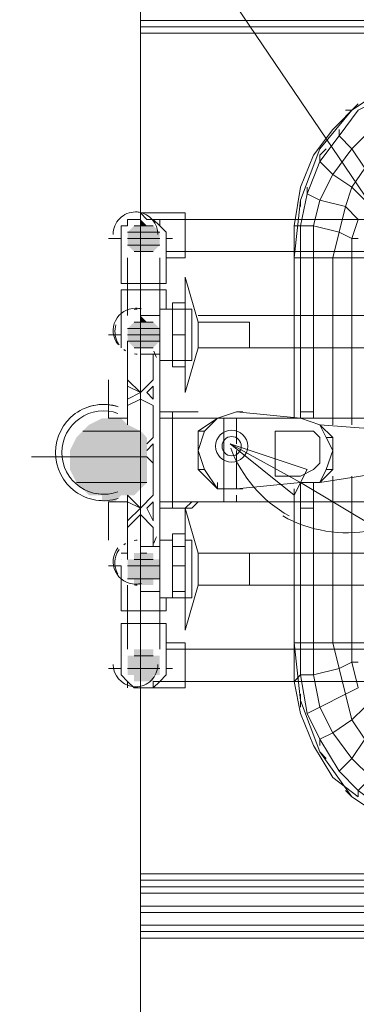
# Model space of a CAD drawing. Header units: millimetres. Extents: x 413 to 305578, y 115 to 38116.
# Tile 132 of 194: x 99403 to 99612, y 15298 to 15909. Entities that reach past the tile are written whole.
import ezdxf

# ---------------------------------------------------------------- set-up
doc = ezdxf.new("R2010")
doc.units = ezdxf.units.MM
for name, color, linetype in [('PDF _0', 1, 'Continuous'), ('PDF$_59-60$-$Floor$Plan$-$В_Этаж$02_Сводный$M-EQPM', 2, 'Continuous'), ('PDF$_59-60$-$Floor$Plan$-$В_Этаж$02_Сводный$P-PIPE', 3, 'Continuous')]:
    doc.layers.add(name, color=color, linetype=linetype)
for name, color, linetype, true_color in [('PDF _PD-Lighting', 7, 'Continuous', 0xb80000), ('PDF _PD-Lighting Text', 7, 'Continuous', 0xb80000), ('PDF$_59-60$-$Floor$Plan$-$В_Этаж$02_Сводный$A-DETL-MBND', 7, 'Continuous', 0xdd3700), ('PDF$_59-60$-$Floor$Plan$-$В_Этаж$02_Сводный$P-PIPE-CNTR', 150, 'Continuous', 0x007fff), ('PDF$_V$line_ifc_RVT-1-В_Этаж$02_Сводный$A-PART', 7, 'Continuous', 0xdcdcdc), ('PDF$_V$line_ifc_RVT-1-В_Этаж$02_Сводный$A-WALL', 7, 'Continuous', 0xdcdcdc), ('PDF$_V$line_ifc_RVT-1-В_Этаж$02_Сводный$M-EQPM', 7, 'Continuous', 0xbababa)]:
    doc.layers.add(name, color=color, linetype=linetype, true_color=true_color)

msp = doc.modelspace()

# ---------------------------------------------------------------- linework, layer by layer
at = {"layer": 'PDF _0', "lineweight": 0}
msp.add_lwpolyline([(99505.93, 15963.84), (99649.18, 15752.94), (99748.66, 15752.94), (100532.57, 15752.94)], dxfattribs=at)
at = {"layer": 'PDF _0', "color": 12, "lineweight": 0, "true_color": 0xb80000}
msp.add_lwpolyline([(99577.56, 15621.63), (99864.06, 15450.52), (99967.52, 15450.52), (100691.74, 15450.52)], dxfattribs=at)
at = {"layer": 'PDF _PD-Lighting', "lineweight": 0}
msp.add_lwpolyline([(99566.45, 15600.85, 0.175987), (99621.42, 15591.84, 0.571061), (99646.51, 15658.83)], format="xyb", dxfattribs=at)
for radius in [9.95, 5.97]:
    msp.add_circle((99534.71, 15644.15), radius, dxfattribs=at)
msp.add_arc((99610.32, 15672.01), 81.57, 200.89044, 240.72693, dxfattribs=at)
at = {"layer": 'PDF _PD-Lighting Text', "lineweight": 0}
msp.add_lwpolyline([(99573.58, 15613.67), (99533.79, 15645.51), (99581.54, 15629.59)], close=True, dxfattribs=at)
msp.add_lwpolyline([(99533.79, 15645.51), (99577.56, 15621.63)], dxfattribs=at)
at = {"layer": 'PDF$_59-60$-$Floor$Plan$-$В_Этаж$02_Сводный$A-DETL-MBND', "color": 150, "lineweight": 0, "true_color": 0x007fff}
for points in [[(99482.06, 15788.76), (99478.08, 15788.76), (99478.08, 15784.78), (99474.1, 15784.78), (99470.12, 15784.78), (99470.12, 15780.8), (99466.14, 15780.8), (99466.14, 15776.82), (99466.14, 15772.84), (99466.14, 15776.82), (99466.14, 15780.8), (99470.12, 15780.8)], [(99494, 15760.9), (99505.93, 15760.9), (99505.93, 15772.84), (99505.93, 15788.76), (99478.08, 15788.76), (99478.08, 15784.78)], [(99482.06, 15784.78), (99478.08, 15788.76)], [(99470.12, 15784.78), (99470.12, 15784.78)], [(99474.1, 15784.78), (99474.1, 15784.78)], [(99494, 15772.84), (99494, 15776.82), (99490.02, 15780.8), (99490.02, 15784.78), (99486.04, 15784.78), (99482.06, 15784.78), (99486.04, 15784.78), (99490.02, 15780.8)], [(99645.2, 15784.78), (99490.02, 15784.78)], [(99494, 15764.88), (99645.2, 15764.88)], [(99860.08, 15725.09), (99513.89, 15725.09)], [(99466.14, 15705.19), (99466.14, 15709.17), (99466.14, 15713.15)], [(99470.12, 15705.19), (99470.12, 15705.19)], [(99513.89, 15705.19), (99860.08, 15705.19)]]:
    msp.add_lwpolyline(points, dxfattribs=at)
at = {"layer": 'PDF$_59-60$-$Floor$Plan$-$В_Этаж$02_Сводный$A-DETL-MBND', "lineweight": 0}
msp.add_lwpolyline([(99804.37, 15661.42), (99541.75, 15661.42)], dxfattribs=at)
at = {"layer": 'PDF$_59-60$-$Floor$Plan$-$В_Этаж$02_Сводный$A-DETL-MBND', "color": 220, "lineweight": 0, "true_color": 0xff00bf}
for points in [[(99466.14, 15577.86), (99470.12, 15577.86)], [(99832.23, 15577.86), (99513.89, 15577.86)], [(99466.14, 15573.88), (99466.14, 15573.88)], [(99466.14, 15569.9), (99466.14, 15569.9)], [(99513.89, 15557.96), (99832.23, 15557.96)], [(99466.14, 15506.23), (99466.14, 15502.25), (99470.12, 15498.28), (99474.1, 15494.3), (99478.08, 15494.3), (99505.93, 15494.3), (99505.93, 15506.23), (99505.93, 15522.15), (99494, 15522.15)], [(99792.44, 15518.17), (99494, 15518.17)], [(99466.14, 15506.23), (99466.14, 15506.23)], [(99466.14, 15502.25), (99466.14, 15502.25)], [(99792.44, 15498.28), (99490.02, 15498.28), (99486.04, 15494.3), (99482.06, 15494.3), (99478.08, 15494.3), (99482.06, 15494.3), (99486.04, 15494.3), (99486.04, 15498.28), (99490.02, 15498.28), (99494, 15502.25), (99494, 15506.23)], [(99470.12, 15494.3), (99470.12, 15498.28)], [(99470.12, 15498.28), (99470.12, 15498.28)], [(99474.1, 15494.3), (99474.1, 15494.3)], [(99478.08, 15494.3), (99478.08, 15494.3)]]:
    msp.add_lwpolyline(points, dxfattribs=at)
at = {"layer": 'PDF$_59-60$-$Floor$Plan$-$В_Этаж$02_Сводный$M-EQPM', "lineweight": 0}
for points in [[(99478.08, 15725.09), (99490.02, 15725.09), (99490.02, 15729.07), (99497.97, 15729.07), (99505.93, 15729.07), (99509.91, 15729.07), (99509.91, 15697.24), (99505.93, 15697.24), (99497.97, 15697.24), (99490.02, 15697.24), (99490.02, 15729.07)], [(99497.97, 15713.15), (99505.93, 15713.15), (99505.93, 15697.24), (99505.93, 15693.26), (99497.97, 15693.26), (99497.97, 15697.24), (99497.97, 15713.15), (99497.97, 15729.07), (99497.97, 15733.05), (99505.93, 15733.05), (99505.93, 15729.07), (99505.93, 15713.15)], [(99505.93, 15729.07), (99505.93, 15729.07)], [(99505.93, 15697.24), (99505.93, 15729.07)], [(99490.02, 15717.13), (99490.02, 15725.09)], [(99478.08, 15701.21), (99486.04, 15701.21), (99486.04, 15685.3), (99478.08, 15677.34), (99470.12, 15685.3), (99470.12, 15705.19), (99470.12, 15709.17), (99470.12, 15657.44), (99470.12, 15669.38), (99478.08, 15673.36), (99486.04, 15669.38), (99486.04, 15649.48), (99482.06, 15645.51)], [(99486.04, 15701.21), (99490.02, 15701.21), (99490.02, 15709.17)], [(99497.97, 15585.82), (99490.02, 15585.82), (99490.02, 15697.24)], [(99490.02, 15697.24), (99490.02, 15697.24)], [(99505.93, 15697.24), (99505.93, 15697.24)], [(99482.06, 15641.53), (99486.04, 15645.51), (99486.04, 15633.57)], [(99482.06, 15637.55), (99486.04, 15633.57), (99486.04, 15629.59), (99486.04, 15613.67), (99478.08, 15605.71), (99470.12, 15613.67), (99470.12, 15573.88), (99470.12, 15577.86), (99470.12, 15593.78), (99478.08, 15601.73), (99486.04, 15593.78), (99486.04, 15581.84), (99478.08, 15581.84)], [(99490.02, 15573.88), (99490.02, 15581.84), (99486.04, 15581.84)], [(99490.02, 15585.82), (99490.02, 15585.82)], [(99490.02, 15550), (99490.02, 15585.82)], [(99505.93, 15569.9), (99505.93, 15553.98), (99505.93, 15550), (99505.93, 15585.82), (99509.91, 15585.82), (99509.91, 15550), (99505.93, 15550), (99497.97, 15550), (99497.97, 15553.98), (99497.97, 15569.9)], [(99497.97, 15581.84), (99505.93, 15581.84)], [(99505.93, 15585.82), (99505.93, 15585.82)], [(99490.02, 15553.98), (99490.02, 15561.94)], [(99478.08, 15553.98), (99490.02, 15553.98), (99490.02, 15550), (99497.97, 15550)], [(99505.93, 15553.98), (99497.97, 15553.98)], [(99505.93, 15550), (99505.93, 15550)]]:
    msp.add_lwpolyline(points, dxfattribs=at)
for points in [[(99462.85, 15719.47, 0.184155), (99463.67, 15708.84, 0.040534), (99464.86, 15706.9)], [(99474.29, 15701.33, 0.032697), (99476.09, 15701.21, -0.035393), (99474.29, 15701.33)], [(99474.11, 15585.68, -0.035393), (99476.09, 15585.82, 0.032697), (99474.11, 15585.68)], [(99464.86, 15580.14, 0.040534), (99463.33, 15577.48, 0.238386), (99464.03, 15564.93)]]:
    msp.add_lwpolyline(points, format="xyb", dxfattribs=at)
for points in [[(99467.72, 15704.01, 0.024667), (99468.87, 15703.23, -0.027416)], [(99468.87, 15583.8, 0.024667), (99467.72, 15583.02, -0.027416)]]:
    msp.add_lwpolyline(points, format="xyb", close=True, dxfattribs=at)
for points in [[(99470.12, 15681.32), (99478.08, 15677.34), (99470.12, 15673.36)], [(99486.04, 15673.36), (99482.06, 15677.34), (99486.04, 15681.32)], [(99470.12, 15609.69), (99478.08, 15605.71), (99470.12, 15597.76)], [(99486.04, 15609.69), (99486.04, 15597.76), (99482.06, 15605.71)], [(99505.93, 15581.84), (99505.93, 15569.9), (99497.97, 15569.9), (99497.97, 15581.84), (99497.97, 15589.8), (99505.93, 15589.8)]]:
    msp.add_lwpolyline(points, close=True, dxfattribs=at)
for centre, radius, start, end in [((99476.09, 15715.12), 13.95, 89.99781, 98.20529), ((99476.54, 15715.77), 14.71, 233.05316, 237.1703), ((99890.83, 15859.32), 433.56, 201.12035, 201.69995), ((99890.83, 15427.71), 433.56, 158.30005, 158.87965), ((99476.54, 15571.26), 14.7, 122.82944, 126.94711), ((99476.09, 15571.91), 13.95, 261.79471, 270.00219)]:
    msp.add_arc(centre, radius, start, end, dxfattribs=at)
at = {"layer": 'PDF$_59-60$-$Floor$Plan$-$В_Этаж$02_Сводный$P-PIPE', "color": 150, "lineweight": 0, "true_color": 0x007fff}
for points in [[(99488.95, 15775.47, 0.359645), (99477.21, 15789.23, 0.03938), (99475.02, 15789.4, 0.414214), (99461.1, 15775.47)], [(99478.63, 15729.23, 0.065557), (99475.02, 15729.71, 0.622316), (99463.99, 15707.29)]]:
    msp.add_lwpolyline(points, format="xyb", dxfattribs=at)
at = {"layer": 'PDF$_59-60$-$Floor$Plan$-$В_Этаж$02_Сводный$P-PIPE', "lineweight": 0}
for points in [[(99490.02, 15776.82), (99470.12, 15776.82), (99490.02, 15776.82)], [(99486.04, 15780.8), (99474.1, 15780.8), (99486.04, 15780.8)], [(99486.04, 15780.8), (99474.1, 15780.8), (99486.04, 15780.8)], [(99482.06, 15780.8), (99478.08, 15780.8), (99482.06, 15780.8)], [(99490.02, 15772.84), (99470.12, 15772.84), (99490.02, 15772.84)], [(99490.02, 15768.86), (99470.12, 15768.86), (99490.02, 15768.86)], [(99486.04, 15764.88), (99474.1, 15764.88), (99486.04, 15764.88)], [(99490.02, 15717.13), (99470.12, 15717.13), (99490.02, 15717.13)], [(99490.02, 15717.13), (99470.12, 15717.13), (99490.02, 15717.13)], [(99486.04, 15721.11), (99474.1, 15721.11), (99486.04, 15721.11)], [(99486.04, 15721.11), (99474.1, 15721.11), (99486.04, 15721.11)], [(99486.04, 15721.11), (99474.1, 15721.11), (99486.04, 15721.11)], [(99486.04, 15721.11), (99474.1, 15721.11), (99486.04, 15721.11)], [(99482.06, 15721.11), (99478.08, 15721.11), (99482.06, 15721.11)], [(99482.06, 15721.11), (99478.08, 15721.11), (99482.06, 15721.11)], [(99490.02, 15713.15), (99470.12, 15713.15), (99490.02, 15713.15)], [(99490.02, 15713.15), (99470.12, 15713.15), (99490.02, 15713.15)], [(99490.02, 15709.17), (99470.12, 15709.17), (99490.02, 15709.17)], [(99490.02, 15709.17), (99470.12, 15709.17), (99490.02, 15709.17)], [(99486.04, 15705.19), (99474.1, 15705.19), (99486.04, 15705.19)], [(99486.04, 15705.19), (99474.1, 15705.19), (99486.04, 15705.19)], [(99486.04, 15705.19), (99474.1, 15705.19), (99486.04, 15705.19)], [(99486.04, 15705.19), (99474.1, 15705.19), (99486.04, 15705.19)], [(99478.08, 15653.46), (99442.27, 15653.46), (99478.08, 15653.46)], [(99482.06, 15637.55), (99434.31, 15637.55), (99482.06, 15637.55)], [(99482.06, 15621.63), (99438.29, 15621.63), (99482.06, 15621.63)], [(99490.02, 15569.9), (99470.12, 15569.9), (99490.02, 15569.9)], [(99490.02, 15569.9), (99470.12, 15569.9), (99490.02, 15569.9)], [(99486.04, 15573.88), (99474.1, 15573.88), (99486.04, 15573.88)], [(99486.04, 15573.88), (99474.1, 15573.88), (99486.04, 15573.88)], [(99490.02, 15561.94), (99470.12, 15561.94), (99490.02, 15561.94)], [(99490.02, 15561.94), (99470.12, 15561.94), (99490.02, 15561.94)], [(99486.04, 15561.94), (99474.1, 15561.94), (99486.04, 15561.94)], [(99486.04, 15561.94), (99474.1, 15561.94), (99486.04, 15561.94)], [(99486.04, 15514.19), (99474.1, 15514.19), (99486.04, 15514.19)], [(99490.02, 15506.23), (99470.12, 15506.23), (99490.02, 15506.23)], [(99490.02, 15506.23), (99470.12, 15506.23), (99490.02, 15506.23)]]:
    msp.add_lwpolyline(points, dxfattribs=at)
at = {"layer": 'PDF$_59-60$-$Floor$Plan$-$В_Этаж$02_Сводный$P-PIPE', "color": 150, "lineweight": 0, "true_color": 0x007fff}
for points in [[(99466.14, 15772.84), (99466.14, 15744.99), (99478.08, 15744.99), (99494, 15744.99), (99494, 15772.84)], [(99470.12, 15760.9), (99470.12, 15725.09)], [(99490.02, 15729.07), (99490.02, 15760.9)], [(99505.93, 15697.24), (99505.93, 15677.34), (99513.89, 15705.19), (99545.72, 15705.19), (99545.72, 15721.11), (99513.89, 15721.11), (99505.93, 15748.97), (99505.93, 15729.07)], [(99497.97, 15729.07), (99494, 15729.07), (99494, 15741.01), (99478.08, 15741.01), (99466.14, 15741.01), (99466.14, 15725.09), (99466.14, 15713.15)], [(99505.93, 15729.07), (99505.93, 15729.07)], [(99513.89, 15721.11), (99513.89, 15705.19)], [(99494, 15697.24), (99497.97, 15697.24)], [(99494, 15697.24), (99494, 15697.24)], [(99505.93, 15697.24), (99505.93, 15697.24)]]:
    msp.add_lwpolyline(points, dxfattribs=at)
at = {"layer": 'PDF$_59-60$-$Floor$Plan$-$В_Этаж$02_Сводный$P-PIPE', "color": 22, "lineweight": 0, "true_color": 0xdd3700}
for points in [[(99445.9, 15668.56, -0.158124), (99464.32, 15668.57, 0.5092), (99425.28, 15640.17, 0.5092), (99464.32, 15611.78)], [(99464.04, 15664.45, 0.521516), (99429.26, 15640.17, 0.522307), (99464.11, 15615.92)]]:
    msp.add_lwpolyline(points, format="xyb", dxfattribs=at)
for points in [[(99470.12, 15661.42), (99466.14, 15661.42), (99462.16, 15661.42), (99458.18, 15661.42)], [(99490.02, 15665.4), (99490.02, 15665.4)], [(99490.02, 15665.4), (99490.02, 15665.4)], [(99537.77, 15609.69), (99537.77, 15613.67), (99537.77, 15609.69), (99661.12, 15609.69), (99661.12, 15661.42), (99537.77, 15661.42), (99490.02, 15661.42)], [(99490.02, 15661.42), (99490.02, 15661.42)], [(99490.02, 15661.42), (99490.02, 15661.42)], [(99490.02, 15661.42), (99490.02, 15661.42)], [(99577.56, 15661.42), (99549.7, 15661.42), (99541.75, 15661.42), (99537.77, 15661.42), (99529.81, 15661.42), (99497.97, 15661.42)], [(99529.81, 15661.42), (99529.81, 15609.69)], [(99549.7, 15661.42), (99549.7, 15661.42)], [(99593.48, 15661.42), (99585.52, 15661.42), (99585.52, 15665.4), (99577.56, 15665.4)], [(99577.56, 15661.42), (99577.56, 15665.4), (99577.56, 15661.42)], [(99577.56, 15661.42), (99577.56, 15661.42)], [(99593.48, 15661.42), (99593.48, 15661.42)], [(99537.77, 15657.44), (99537.77, 15657.44)], [(99537.77, 15617.65), (99537.77, 15617.65)], [(99458.18, 15609.69), (99462.16, 15609.69), (99466.14, 15609.69), (99470.12, 15609.69)], [(99490.02, 15609.69), (99490.02, 15609.69)], [(99497.97, 15609.69), (99529.81, 15609.69), (99537.77, 15609.69), (99490.02, 15609.69)], [(99490.02, 15605.71), (99490.02, 15605.71)], [(99490.02, 15605.71), (99490.02, 15605.71)], [(99541.75, 15609.69), (99549.7, 15609.69), (99577.56, 15609.69)], [(99549.7, 15609.69), (99549.7, 15609.69)], [(99577.56, 15605.71), (99585.52, 15605.71), (99585.52, 15609.69), (99593.48, 15609.69)], [(99577.56, 15609.69), (99577.56, 15605.71), (99577.56, 15609.69)], [(99577.56, 15609.69), (99577.56, 15609.69)], [(99593.48, 15609.69), (99593.48, 15609.69)]]:
    msp.add_lwpolyline(points, dxfattribs=at)
for points in [[(99497.97, 15605.71), (99497.97, 15665.4), (99490.02, 15665.4), (99490.02, 15605.71)], [(99497.97, 15665.4), (99505.93, 15665.4), (99497.97, 15665.4), (99501.95, 15665.4), (99505.93, 15665.4), (99509.91, 15665.4), (99513.89, 15665.4), (99509.91, 15665.4), (99505.93, 15665.4), (99501.95, 15665.4), (99497.97, 15665.4), (99501.95, 15665.4), (99505.93, 15665.4), (99509.91, 15665.4), (99505.93, 15665.4), (99501.95, 15665.4)], [(99505.93, 15661.42), (99509.91, 15661.42)], [(99537.77, 15657.44), (99537.77, 15661.42), (99537.77, 15657.44), (99537.77, 15645.51)], [(99537.77, 15629.59), (99537.77, 15637.55), (99537.77, 15641.53), (99537.77, 15629.59), (99537.77, 15617.65)], [(99505.93, 15605.71), (99497.97, 15605.71), (99501.95, 15605.71), (99505.93, 15605.71), (99509.91, 15609.69), (99505.93, 15605.71), (99501.95, 15605.71), (99497.97, 15605.71), (99501.95, 15605.71), (99505.93, 15605.71), (99509.91, 15605.71), (99513.89, 15609.69), (99509.91, 15605.71), (99505.93, 15605.71), (99501.95, 15605.71), (99497.97, 15605.71)]]:
    msp.add_lwpolyline(points, close=True, dxfattribs=at)
at = {"layer": 'PDF$_59-60$-$Floor$Plan$-$В_Этаж$02_Сводный$P-PIPE', "color": 220, "lineweight": 0, "true_color": 0xff00bf}
for points in [[(99505.93, 15550), (99505.93, 15530.11), (99513.89, 15557.96), (99545.72, 15557.96), (99545.72, 15577.86), (99513.89, 15577.86), (99505.93, 15605.71), (99505.93, 15585.82)], [(99497.97, 15585.82), (99494, 15585.82)], [(99494, 15585.82), (99494, 15585.82)], [(99505.93, 15585.82), (99505.93, 15585.82)], [(99513.89, 15577.86), (99513.89, 15557.96)], [(99466.14, 15569.9), (99466.14, 15557.96), (99466.14, 15542.05), (99478.08, 15542.05), (99494, 15542.05), (99494, 15550), (99497.97, 15550)], [(99470.12, 15557.96), (99470.12, 15518.17)], [(99490.02, 15518.17), (99490.02, 15550)], [(99505.93, 15550), (99505.93, 15550)], [(99494, 15506.23), (99494, 15534.09), (99478.08, 15534.09), (99466.14, 15534.09), (99466.14, 15506.23)]]:
    msp.add_lwpolyline(points, dxfattribs=at)
for points in [[(99463.99, 15581.02, 0.622316), (99475.02, 15558.6, 0.065557), (99478.63, 15559.07)], [(99461.1, 15508.85, 0.359645), (99472.84, 15495.1, 0.03938), (99475.02, 15494.93, 0.414214), (99488.95, 15508.85)]]:
    msp.add_lwpolyline(points, format="xyb", dxfattribs=at)
at = {"layer": 'PDF$_59-60$-$Floor$Plan$-$В_Этаж$02_Сводный$P-PIPE', "lineweight": 0}
msp.add_lwpolyline([(99482.06, 15577.86), (99478.08, 15577.86), (99482.06, 15577.86)], close=True, dxfattribs=at)
msp.add_lwpolyline([(99482.06, 15577.86), (99478.08, 15577.86), (99482.06, 15577.86)], close=True, dxfattribs=at)
at = {"layer": 'PDF$_59-60$-$Floor$Plan$-$В_Этаж$02_Сводный$P-PIPE', "color": 22, "lineweight": 0, "true_color": 0xdd3700}
for centre, radius, start, end in [((99455.1, 15640.15), 25.83, 214.32897, 217.95954), ((99455.13, 15640.17), 25.87, 259.85481, 272.75749)]:
    msp.add_arc(centre, radius, start, end, dxfattribs=at)
at = {"layer": 'PDF$_59-60$-$Floor$Plan$-$В_Этаж$02_Сводный$P-PIPE', "transparency": 33554559}
for points in [[(99478.08, 15784.78), (99482.06, 15780.8), (99478.08, 15780.8)], [(99474.1, 15780.8), (99490.02, 15776.82), (99470.12, 15776.82)], [(99470.12, 15776.82), (99490.02, 15776.82), (99490.02, 15776.82)], [(99490.02, 15776.82), (99470.12, 15776.82), (99490.02, 15772.84)], [(99470.12, 15776.82), (99490.02, 15772.84), (99470.12, 15772.84)], [(99478.08, 15780.8), (99486.04, 15780.8), (99474.1, 15780.8)], [(99474.1, 15780.8), (99486.04, 15780.8), (99486.04, 15780.8)], [(99486.04, 15780.8), (99486.04, 15780.8), (99474.1, 15780.8)], [(99486.04, 15780.8), (99474.1, 15780.8), (99490.02, 15776.82)], [(99478.08, 15780.8), (99482.06, 15780.8), (99482.06, 15780.8)], [(99482.06, 15780.8), (99478.08, 15780.8), (99486.04, 15780.8)], [(99470.12, 15772.84), (99490.02, 15772.84), (99490.02, 15772.84)], [(99490.02, 15772.84), (99470.12, 15772.84), (99490.02, 15768.86)], [(99470.12, 15772.84), (99490.02, 15768.86), (99470.12, 15768.86)], [(99470.12, 15768.86), (99490.02, 15768.86), (99490.02, 15768.86)], [(99490.02, 15768.86), (99470.12, 15768.86), (99486.04, 15764.88)], [(99470.12, 15768.86), (99486.04, 15764.88), (99474.1, 15764.88)], [(99474.1, 15764.88), (99486.04, 15764.88), (99486.04, 15764.88)], [(99482.06, 15764.88), (99478.08, 15764.88), (99474.1, 15764.88)], [(99474.1, 15764.88), (99486.04, 15764.88), (99482.06, 15764.88)], [(99482.06, 15764.88), (99482.06, 15764.88), (99478.08, 15764.88)], [(99478.08, 15725.09), (99482.06, 15721.11), (99478.08, 15721.11)], [(99478.08, 15725.09), (99482.06, 15721.11), (99478.08, 15721.11)], [(99474.1, 15721.11), (99490.02, 15717.13), (99470.12, 15717.13)], [(99474.1, 15721.11), (99490.02, 15717.13), (99470.12, 15717.13)], [(99470.12, 15717.13), (99490.02, 15717.13), (99490.02, 15717.13)], [(99490.02, 15717.13), (99470.12, 15717.13), (99490.02, 15713.15)], [(99470.12, 15717.13), (99490.02, 15713.15), (99470.12, 15713.15)], [(99470.12, 15717.13), (99490.02, 15717.13), (99490.02, 15717.13)], [(99490.02, 15717.13), (99470.12, 15717.13), (99490.02, 15713.15)], [(99470.12, 15717.13), (99490.02, 15713.15), (99470.12, 15713.15)], [(99478.08, 15721.11), (99486.04, 15721.11), (99474.1, 15721.11)], [(99474.1, 15721.11), (99486.04, 15721.11), (99486.04, 15721.11)], [(99486.04, 15721.11), (99486.04, 15721.11), (99474.1, 15721.11)], [(99486.04, 15721.11), (99474.1, 15721.11), (99490.02, 15717.13)], [(99478.08, 15721.11), (99486.04, 15721.11), (99474.1, 15721.11)], [(99474.1, 15721.11), (99486.04, 15721.11), (99486.04, 15721.11)], [(99486.04, 15721.11), (99486.04, 15721.11), (99474.1, 15721.11)], [(99486.04, 15721.11), (99474.1, 15721.11), (99490.02, 15717.13)], [(99478.08, 15721.11), (99482.06, 15721.11), (99482.06, 15721.11)], [(99482.06, 15721.11), (99478.08, 15721.11), (99486.04, 15721.11)], [(99478.08, 15721.11), (99482.06, 15721.11), (99482.06, 15721.11)], [(99482.06, 15721.11), (99478.08, 15721.11), (99486.04, 15721.11)], [(99470.12, 15713.15), (99490.02, 15713.15), (99490.02, 15713.15)], [(99490.02, 15713.15), (99470.12, 15713.15), (99490.02, 15709.17)], [(99470.12, 15713.15), (99490.02, 15709.17), (99470.12, 15709.17)], [(99470.12, 15713.15), (99490.02, 15713.15), (99490.02, 15713.15)], [(99490.02, 15713.15), (99470.12, 15713.15), (99490.02, 15709.17)], [(99470.12, 15713.15), (99490.02, 15709.17), (99470.12, 15709.17)], [(99470.12, 15709.17), (99490.02, 15709.17), (99490.02, 15709.17)], [(99490.02, 15709.17), (99470.12, 15709.17), (99486.04, 15705.19)], [(99470.12, 15709.17), (99486.04, 15705.19), (99474.1, 15705.19)], [(99470.12, 15709.17), (99490.02, 15709.17), (99490.02, 15709.17)], [(99490.02, 15709.17), (99470.12, 15709.17), (99486.04, 15705.19)], [(99470.12, 15709.17), (99486.04, 15705.19), (99474.1, 15705.19)], [(99474.1, 15705.19), (99486.04, 15705.19), (99486.04, 15705.19)], [(99486.04, 15705.19), (99486.04, 15705.19), (99474.1, 15705.19)], [(99482.06, 15705.19), (99478.08, 15705.19), (99474.1, 15705.19)], [(99474.1, 15705.19), (99486.04, 15705.19), (99482.06, 15705.19)], [(99474.1, 15705.19), (99486.04, 15705.19), (99486.04, 15705.19)], [(99486.04, 15705.19), (99486.04, 15705.19), (99474.1, 15705.19)], [(99482.06, 15705.19), (99478.08, 15705.19), (99474.1, 15705.19)], [(99474.1, 15705.19), (99486.04, 15705.19), (99482.06, 15705.19)], [(99482.06, 15705.19), (99482.06, 15705.19), (99478.08, 15705.19)], [(99482.06, 15705.19), (99482.06, 15705.19), (99478.08, 15705.19)], [(99454.2, 15661.42), (99470.12, 15657.44), (99446.24, 15657.44)], [(99458.18, 15661.42), (99466.14, 15661.42), (99454.2, 15661.42)], [(99466.14, 15661.42), (99454.2, 15661.42), (99470.12, 15657.44)], [(99446.24, 15657.44), (99478.08, 15653.46), (99442.27, 15653.46)], [(99470.12, 15657.44), (99446.24, 15657.44), (99478.08, 15653.46)], [(99438.29, 15649.48), (99482.06, 15641.53), (99434.31, 15641.53)], [(99442.27, 15653.46), (99482.06, 15649.48), (99438.29, 15649.48)], [(99482.06, 15649.48), (99438.29, 15649.48), (99482.06, 15641.53)], [(99442.27, 15653.46), (99478.08, 15653.46), (99478.08, 15653.46)], [(99478.08, 15653.46), (99442.27, 15653.46), (99482.06, 15649.48)], [(99482.06, 15641.53), (99434.31, 15641.53), (99482.06, 15637.55)], [(99434.31, 15641.53), (99482.06, 15637.55), (99434.31, 15637.55)], [(99434.31, 15637.55), (99482.06, 15637.55), (99482.06, 15637.55)], [(99482.06, 15637.55), (99434.31, 15637.55), (99482.06, 15629.59)], [(99434.31, 15637.55), (99482.06, 15629.59), (99434.31, 15629.59)], [(99482.06, 15629.59), (99434.31, 15629.59), (99482.06, 15621.63)], [(99434.31, 15629.59), (99482.06, 15621.63), (99438.29, 15621.63)], [(99438.29, 15621.63), (99482.06, 15621.63), (99482.06, 15621.63)], [(99482.06, 15621.63), (99438.29, 15621.63), (99478.08, 15617.65)], [(99438.29, 15621.63), (99478.08, 15617.65), (99442.27, 15617.65)], [(99478.08, 15617.65), (99442.27, 15617.65), (99474.1, 15613.67)], [(99442.27, 15617.65), (99474.1, 15613.67), (99446.24, 15613.67)], [(99470.12, 15613.67), (99470.12, 15613.67), (99446.24, 15613.67)], [(99470.12, 15613.67), (99446.24, 15613.67), (99474.1, 15613.67)], [(99470.12, 15613.67), (99446.24, 15613.67), (99466.14, 15613.67)], [(99446.24, 15613.67), (99466.14, 15613.67), (99454.2, 15613.67)], [(99454.2, 15613.67), (99454.2, 15609.69), (99462.16, 15609.69)], [(99454.2, 15613.67), (99466.14, 15613.67), (99462.16, 15609.69)], [(99454.2, 15609.69), (99462.16, 15609.69), (99458.18, 15609.69)], [(99478.08, 15577.86), (99486.04, 15577.86), (99474.1, 15577.86)], [(99486.04, 15577.86), (99474.1, 15577.86), (99486.04, 15573.88)], [(99474.1, 15577.86), (99486.04, 15573.88), (99474.1, 15573.88)], [(99478.08, 15577.86), (99486.04, 15577.86), (99474.1, 15577.86)], [(99486.04, 15577.86), (99474.1, 15577.86), (99486.04, 15573.88)], [(99474.1, 15577.86), (99486.04, 15573.88), (99474.1, 15573.88)], [(99478.08, 15577.86), (99482.06, 15577.86), (99482.06, 15577.86)], [(99482.06, 15577.86), (99482.06, 15577.86), (99478.08, 15577.86)], [(99482.06, 15577.86), (99478.08, 15577.86), (99486.04, 15577.86)], [(99478.08, 15577.86), (99482.06, 15577.86), (99482.06, 15577.86)], [(99482.06, 15577.86), (99482.06, 15577.86), (99478.08, 15577.86)], [(99482.06, 15577.86), (99478.08, 15577.86), (99486.04, 15577.86)], [(99474.1, 15573.88), (99490.02, 15573.88), (99470.12, 15573.88)], [(99490.02, 15573.88), (99470.12, 15573.88), (99490.02, 15569.9)], [(99470.12, 15573.88), (99490.02, 15569.9), (99470.12, 15569.9)], [(99474.1, 15573.88), (99490.02, 15573.88), (99470.12, 15573.88)], [(99490.02, 15573.88), (99470.12, 15573.88), (99490.02, 15569.9)], [(99470.12, 15573.88), (99490.02, 15569.9), (99470.12, 15569.9)], [(99470.12, 15569.9), (99490.02, 15569.9), (99490.02, 15569.9)], [(99490.02, 15569.9), (99470.12, 15569.9), (99490.02, 15565.92)], [(99470.12, 15569.9), (99490.02, 15565.92), (99470.12, 15565.92)], [(99470.12, 15569.9), (99490.02, 15569.9), (99490.02, 15569.9)], [(99490.02, 15569.9), (99470.12, 15569.9), (99490.02, 15565.92)], [(99470.12, 15569.9), (99490.02, 15565.92), (99470.12, 15565.92)], [(99474.1, 15573.88), (99486.04, 15573.88), (99486.04, 15573.88)], [(99486.04, 15573.88), (99474.1, 15573.88), (99490.02, 15573.88)], [(99474.1, 15573.88), (99486.04, 15573.88), (99486.04, 15573.88)], [(99486.04, 15573.88), (99474.1, 15573.88), (99490.02, 15573.88)], [(99490.02, 15565.92), (99470.12, 15565.92), (99490.02, 15561.94)], [(99470.12, 15565.92), (99490.02, 15561.94), (99470.12, 15561.94)], [(99490.02, 15565.92), (99470.12, 15565.92), (99490.02, 15561.94)], [(99470.12, 15565.92), (99490.02, 15561.94), (99470.12, 15561.94)], [(99470.12, 15561.94), (99490.02, 15561.94), (99490.02, 15561.94)], [(99490.02, 15561.94), (99470.12, 15561.94), (99486.04, 15561.94)], [(99470.12, 15561.94), (99486.04, 15561.94), (99474.1, 15561.94)], [(99470.12, 15561.94), (99490.02, 15561.94), (99490.02, 15561.94)], [(99490.02, 15561.94), (99470.12, 15561.94), (99486.04, 15561.94)], [(99470.12, 15561.94), (99486.04, 15561.94), (99474.1, 15561.94)], [(99474.1, 15561.94), (99486.04, 15561.94), (99486.04, 15561.94)], [(99486.04, 15561.94), (99474.1, 15561.94), (99486.04, 15557.96)], [(99474.1, 15561.94), (99486.04, 15557.96), (99474.1, 15557.96)], [(99474.1, 15561.94), (99486.04, 15561.94), (99486.04, 15561.94)], [(99486.04, 15561.94), (99474.1, 15561.94), (99486.04, 15557.96)], [(99474.1, 15561.94), (99486.04, 15557.96), (99474.1, 15557.96)], [(99482.06, 15557.96), (99478.08, 15557.96), (99474.1, 15557.96)], [(99474.1, 15557.96), (99486.04, 15557.96), (99482.06, 15557.96)], [(99482.06, 15557.96), (99478.08, 15557.96), (99474.1, 15557.96)], [(99474.1, 15557.96), (99486.04, 15557.96), (99482.06, 15557.96)], [(99482.06, 15557.96), (99482.06, 15557.96), (99478.08, 15557.96)], [(99482.06, 15557.96), (99482.06, 15557.96), (99478.08, 15557.96)], [(99474.1, 15514.19), (99490.02, 15514.19), (99470.12, 15514.19)], [(99490.02, 15514.19), (99470.12, 15514.19), (99490.02, 15510.21)], [(99470.12, 15514.19), (99490.02, 15510.21), (99470.12, 15510.21)], [(99478.08, 15518.17), (99486.04, 15518.17), (99474.1, 15518.17)], [(99486.04, 15518.17), (99474.1, 15518.17), (99486.04, 15514.19)], [(99474.1, 15518.17), (99486.04, 15514.19), (99474.1, 15514.19)], [(99474.1, 15514.19), (99486.04, 15514.19), (99486.04, 15514.19)], [(99486.04, 15514.19), (99474.1, 15514.19), (99490.02, 15514.19)], [(99478.08, 15518.17), (99482.06, 15518.17), (99482.06, 15518.17)], [(99482.06, 15518.17), (99478.08, 15518.17), (99486.04, 15518.17)], [(99490.02, 15510.21), (99470.12, 15510.21), (99490.02, 15506.23)], [(99470.12, 15510.21), (99490.02, 15506.23), (99470.12, 15506.23)], [(99470.12, 15506.23), (99490.02, 15506.23), (99490.02, 15506.23)], [(99490.02, 15506.23), (99490.02, 15506.23), (99470.12, 15506.23)], [(99490.02, 15506.23), (99470.12, 15506.23), (99490.02, 15502.25)], [(99470.12, 15506.23), (99490.02, 15502.25), (99470.12, 15502.25)], [(99490.02, 15502.25), (99470.12, 15502.25), (99486.04, 15502.25)], [(99470.12, 15502.25), (99486.04, 15502.25), (99474.1, 15502.25)], [(99486.04, 15502.25), (99474.1, 15502.25), (99486.04, 15498.28)], [(99474.1, 15502.25), (99486.04, 15498.28), (99474.1, 15498.28)], [(99482.06, 15498.28), (99478.08, 15498.28), (99474.1, 15498.28)], [(99474.1, 15498.28), (99486.04, 15498.28), (99482.06, 15498.28)], [(99482.06, 15498.28), (99482.06, 15498.28), (99478.08, 15498.28)]]:
    msp.add_solid(points, dxfattribs=at)
at = {"layer": 'PDF$_59-60$-$Floor$Plan$-$В_Этаж$02_Сводный$P-PIPE-CNTR', "lineweight": 0}
for points in [[(99478.08, 15788.76), (99478.08, 15792.74)], [(99458.18, 15772.84), (99466.14, 15772.84)], [(99494, 15772.84), (99497.97, 15772.84)], [(99478.08, 15725.09), (99478.08, 15733.05)], [(99458.18, 15713.15), (99466.14, 15713.15)]]:
    msp.add_lwpolyline(points, dxfattribs=at)
msp.add_lwpolyline([(99466.14, 15713.15), (99458.18, 15713.15)], close=True, dxfattribs=at)
at = {"layer": 'PDF$_59-60$-$Floor$Plan$-$В_Этаж$02_Сводный$P-PIPE-CNTR', "color": 22, "lineweight": 0, "true_color": 0xdd3700}
for points in [[(99458.18, 15661.42), (99458.18, 15685.3)], [(99410.43, 15637.55), (99434.31, 15637.55)], [(99458.18, 15585.82), (99458.18, 15609.69)]]:
    msp.add_lwpolyline(points, dxfattribs=at)
at = {"layer": 'PDF$_59-60$-$Floor$Plan$-$В_Этаж$02_Сводный$P-PIPE-CNTR', "color": 220, "lineweight": 0, "true_color": 0xff00bf}
msp.add_lwpolyline([(99466.14, 15569.9), (99458.18, 15569.9)], close=True, dxfattribs=at)
for points in [[(99458.18, 15569.9), (99466.14, 15569.9)], [(99478.08, 15550), (99478.08, 15553.98)], [(99458.18, 15506.23), (99466.14, 15506.23)], [(99494, 15506.23), (99497.97, 15506.23)], [(99478.08, 15486.34), (99478.08, 15494.3)]]:
    msp.add_lwpolyline(points, dxfattribs=at)
at = {"layer": 'PDF$_V$line_ifc_RVT-1-В_Этаж$02_Сводный$A-PART', "lineweight": 0}
msp.add_lwpolyline([(99478.08, 16417.47), (99478.08, 18757.24), (99386.56, 18757.24), (99386.56, 17213.31), (99179.64, 17213.31), (99179.64, 14638.77), (99159.74, 14638.77), (99159.74, 17213.31), (99179.64, 17213.31), (99179.64, 14638.77), (99478.08, 14638.77), (99478.08, 16377.68)], dxfattribs=at)
at = {"layer": 'PDF$_V$line_ifc_RVT-1-В_Этаж$02_Сводный$A-WALL', "lineweight": 0}
msp.add_lwpolyline([(99478.08, 16417.47), (99478.08, 18757.24), (99386.56, 18757.24), (99386.56, 17213.31), (99179.64, 17213.31), (99179.64, 14638.77), (99159.74, 14638.77), (99159.74, 17213.31), (99179.64, 17213.31), (99179.64, 14638.77), (99478.08, 14638.77), (99478.08, 16377.68)], dxfattribs=at)
at = {"layer": 'PDF$_V$line_ifc_RVT-1-В_Этаж$02_Сводный$M-EQPM', "lineweight": 0}
for points in [[(99478.08, 15904.15), (99661.12, 15904.15), (99661.12, 15908.13), (99478.08, 15908.13), (99661.12, 15908.13), (99708.87, 15908.13), (99708.87, 15912.11), (99744.69, 15908.13), (99744.69, 15912.11)], [(99661.12, 15900.17), (99478.08, 15900.17), (99661.12, 15900.17)], [(99633.27, 15868.34), (99609.39, 15852.42), (99605.41, 15852.42)], [(99613.37, 15784.78), (99609.39, 15772.84), (99601.43, 15776.82), (99585.52, 15780.8), (99577.56, 15780.8), (99573.58, 15780.8), (99577.56, 15804.67), (99585.52, 15824.57), (99597.45, 15840.49), (99613.37, 15856.4)], [(99601.43, 15840.49), (99601.43, 15836.51), (99613.37, 15852.42), (99629.29, 15860.38), (99633.27, 15852.42), (99649.18, 15856.4), (99649.18, 15840.49), (99661.12, 15840.49), (99661.12, 15828.55), (99661.12, 15824.57), (99708.87, 15824.57), (99708.87, 15828.55), (99708.87, 15840.49), (99728.77, 15840.49), (99724.79, 15824.57), (99708.87, 15828.55)], [(99609.39, 15852.42), (99589.5, 15828.55), (99577.56, 15796.72), (99577.56, 15792.74)], [(99621.33, 15840.49), (99609.39, 15828.55), (99601.43, 15836.51), (99589.5, 15820.59), (99597.45, 15812.63), (99609.39, 15804.67), (99617.35, 15796.72)], [(99585.52, 15661.42), (99585.52, 15760.9), (99577.56, 15760.9), (99577.56, 15780.8), (99581.54, 15800.69), (99589.5, 15796.72), (99597.45, 15812.63), (99609.39, 15828.55), (99617.35, 15816.61)], [(99593.48, 15828.55), (99589.5, 15824.57), (99589.5, 15820.59), (99581.54, 15800.69), (99581.54, 15804.67)], [(99597.45, 15657.44), (99597.45, 15760.9), (99585.52, 15760.9), (99585.52, 15780.8), (99589.5, 15796.72), (99605.41, 15792.74), (99609.39, 15804.67), (99617.35, 15816.61)], [(99577.56, 15796.72), (99573.58, 15760.9), (99573.58, 15661.42), (99573.58, 15760.9), (99577.56, 15760.9), (99577.56, 15661.42)], [(99609.39, 15657.44), (99609.39, 15760.9), (99597.45, 15760.9), (99601.43, 15776.82), (99605.41, 15792.74), (99613.37, 15784.78)], [(99661.12, 15760.9), (99661.12, 15764.88), (99661.12, 15760.9), (99657.14, 15760.9), (99645.2, 15764.88), (99645.2, 15760.9), (99657.14, 15760.9), (99661.12, 15760.9), (99657.14, 15760.9), (99645.2, 15760.9), (99633.27, 15760.9), (99621.33, 15760.9), (99613.37, 15760.9), (99609.39, 15760.9), (99597.45, 15760.9), (99585.52, 15760.9), (99577.56, 15760.9), (99573.58, 15760.9), (99573.58, 15780.8)], [(99613.37, 15772.84), (99609.39, 15772.84), (99609.39, 15760.9), (99613.37, 15760.9)], [(99525.83, 15621.63), (99525.83, 15617.65), (99513.89, 15629.59), (99513.89, 15641.53), (99517.87, 15653.46), (99525.83, 15661.42), (99513.89, 15653.46)], [(99529.81, 15661.42), (99525.83, 15661.42), (99537.77, 15665.4), (99577.56, 15661.42), (99537.77, 15665.4), (99525.83, 15661.42)], [(99525.83, 15661.42), (99525.83, 15661.42)], [(99537.77, 15665.4), (99537.77, 15665.4)], [(99537.77, 15665.4), (99541.75, 15665.4)], [(99537.77, 15665.4), (99537.77, 15665.4)], [(99593.48, 15629.59), (99597.45, 15629.59), (99589.5, 15621.63), (99641.23, 15629.59), (99645.2, 15633.57), (99649.18, 15637.55), (99649.18, 15641.53), (99649.18, 15645.51), (99645.2, 15649.48), (99641.23, 15653.46), (99589.5, 15657.44), (99577.56, 15661.42), (99589.5, 15657.44)], [(99577.56, 15661.42), (99577.56, 15661.42)], [(99597.45, 15649.48), (99593.48, 15649.48), (99589.5, 15657.44), (99597.45, 15649.48), (99597.45, 15641.53), (99597.45, 15629.59)], [(99589.5, 15657.44), (99589.5, 15657.44)], [(99517.87, 15653.46), (99513.89, 15653.46), (99513.89, 15641.53), (99517.87, 15629.59), (99525.83, 15617.65), (99529.81, 15617.65)], [(99561.64, 15625.61), (99561.64, 15653.46)], [(99589.5, 15621.63), (99593.48, 15629.59), (99597.45, 15641.53), (99593.48, 15649.48)], [(99513.89, 15641.53), (99513.89, 15641.53)], [(99597.45, 15641.53), (99597.45, 15641.53)], [(99513.89, 15629.59), (99517.87, 15629.59)], [(99597.45, 15625.61), (99597.45, 15522.15), (99585.52, 15522.15), (99577.56, 15522.15), (99573.58, 15522.15), (99573.58, 15498.28)], [(99613.37, 15494.3), (99605.41, 15490.32), (99589.5, 15482.36), (99581.54, 15478.38), (99577.56, 15502.25), (99585.52, 15502.25), (99585.52, 15522.15), (99597.45, 15522.15), (99609.39, 15522.15), (99609.39, 15625.61)], [(99621.33, 15625.61), (99621.33, 15522.15), (99613.37, 15522.15), (99609.39, 15522.15), (99609.39, 15510.21), (99601.43, 15506.23), (99605.41, 15490.32), (99609.39, 15474.4), (99597.45, 15466.44), (99609.39, 15450.52), (99621.33, 15438.59), (99613.37, 15430.63), (99629.29, 15418.69), (99645.2, 15414.71), (99645.2, 15410.73)], [(99541.75, 15617.65), (99537.77, 15617.65), (99577.56, 15621.63), (99537.77, 15617.65), (99525.83, 15617.65), (99537.77, 15617.65)], [(99577.56, 15621.63), (99589.5, 15621.63), (99577.56, 15621.63), (99577.56, 15522.15), (99573.58, 15522.15), (99573.58, 15617.65), (99573.58, 15522.15), (99577.56, 15486.34), (99589.5, 15454.5), (99593.48, 15450.52)], [(99585.52, 15621.63), (99585.52, 15522.15), (99577.56, 15522.15), (99577.56, 15502.25), (99573.58, 15498.28), (99577.56, 15478.38), (99585.52, 15458.48), (99597.45, 15438.59), (99613.37, 15426.65)], [(99577.56, 15621.63), (99577.56, 15621.63)], [(99589.5, 15621.63), (99589.5, 15621.63)], [(99537.77, 15617.65), (99537.77, 15617.65)], [(99537.77, 15617.65), (99537.77, 15617.65)], [(99617.35, 15462.46), (99609.39, 15450.52), (99601.43, 15442.57), (99589.5, 15462.46), (99597.45, 15466.44), (99589.5, 15482.36), (99585.52, 15502.25), (99601.43, 15506.23), (99597.45, 15522.15), (99609.39, 15522.15), (99613.37, 15522.15)], [(99613.37, 15510.21), (99609.39, 15510.21), (99613.37, 15494.3)], [(99577.56, 15490.32), (99577.56, 15482.36)], [(99581.54, 15478.38), (99581.54, 15478.38)], [(99581.54, 15478.38), (99589.5, 15462.46), (99589.5, 15458.48)], [(99617.35, 15482.36), (99609.39, 15474.4), (99617.35, 15462.46)], [(99804.37, 15398.8), (99776.52, 15382.88), (99776.52, 15378.9), (99808.35, 15398.8), (99832.23, 15418.69), (99828.25, 15422.67), (99848.14, 15450.52), (99828.25, 15422.67), (99848.14, 15450.52), (99844.17, 15450.52), (99840.19, 15454.5), (99820.29, 15430.63), (99824.27, 15426.65), (99800.39, 15402.77), (99772.54, 15386.86), (99740.71, 15378.9), (99740.71, 15382.88), (99708.87, 15378.9), (99661.12, 15378.9), (99661.12, 15374.92), (99478.08, 15374.92)], [(99605.41, 15430.63), (99609.39, 15426.65), (99589.5, 15454.5)], [(99601.43, 15442.57), (99601.43, 15442.57)], [(99601.43, 15442.57), (99613.37, 15430.63), (99613.37, 15426.65)], [(99609.39, 15426.65), (99633.27, 15410.73), (99661.12, 15406.75), (99661.12, 15378.9), (99478.08, 15378.9), (99661.12, 15378.9), (99661.12, 15374.92), (99661.12, 15370.94), (99708.87, 15370.94), (99740.71, 15374.92), (99744.69, 15374.92), (99708.87, 15370.94), (99708.87, 15366.96), (99661.12, 15366.96), (99661.12, 15362.98), (99661.12, 15359), (99478.08, 15359)], [(99478.08, 15366.96), (99661.12, 15366.96), (99661.12, 15370.94), (99708.87, 15370.94), (99740.71, 15374.92), (99772.54, 15386.86), (99804.37, 15402.77), (99804.37, 15398.8), (99808.35, 15398.8), (99776.52, 15378.9), (99808.35, 15394.82), (99808.35, 15398.8), (99804.37, 15398.8), (99828.25, 15422.67), (99832.23, 15418.69), (99808.35, 15394.82), (99780.5, 15374.92), (99744.69, 15362.98), (99744.69, 15359), (99708.87, 15355.02), (99708.87, 15347.07)], [(99478.08, 15378.9), (99661.12, 15378.9)], [(99661.12, 15370.94), (99478.08, 15370.94), (99661.12, 15370.94)], [(99661.12, 15355.02), (99478.08, 15355.02)], [(99478.08, 15347.07), (99661.12, 15347.07)], [(99661.12, 15343.09), (99478.08, 15343.09), (99661.12, 15343.09)], [(99478.08, 15339.11), (99661.12, 15339.11)]]:
    msp.add_lwpolyline(points, dxfattribs=at)
msp.add_lwpolyline([(99561.64, 15625.61), (99577.56, 15625.61), (99585.52, 15629.59), (99589.5, 15633.57), (99589.5, 15641.53), (99589.5, 15649.48), (99585.52, 15653.46), (99577.56, 15653.46), (99561.64, 15653.46)], close=True, dxfattribs=at)

doc.saveas('drawing.dxf')
